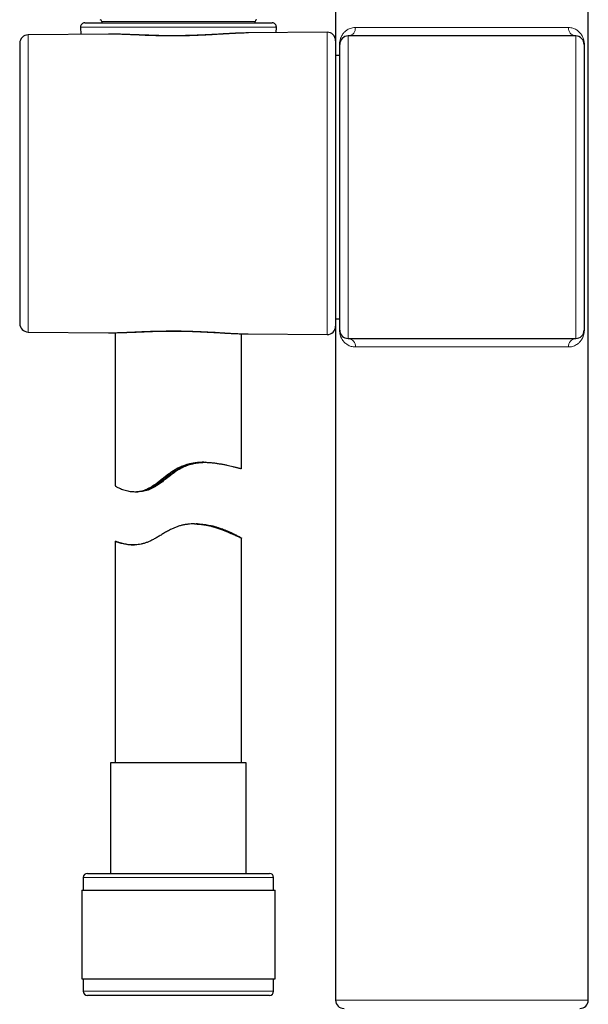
# Model space of a CAD drawing. Header units: millimetres. Extents: x 8 to 2236, y 12 to 2208.
# Tile 37 of 165: x 1069 to 1136, y 1597 to 1714. Entities that reach past the tile are written whole.
import ezdxf

# ---------------------------------------------------------------- set-up
doc = ezdxf.new("R2010")
doc.units = ezdxf.units.MM

msp = doc.modelspace()

# ---------------------------------------------------------------- linework, layer by layer
at = {"color": 7, "linetype": 'Continuous', "lineweight": 30}
for p, q in [((1106.02, 1717.68), (1106.02, 1711.59)), ((1136.02, 1597.68), (1136.02, 1717.68)), ((1078.26, 1713.88), (1078.26, 1713.72)), ((1096.46, 1713.72), (1096.46, 1713.88)), ((1075.74, 1713.2), (1075.77, 1712.34)), ((1076.24, 1713.72), (1098.49, 1713.72)), ((1098.96, 1712.54), (1098.99, 1713.2)), ((1079.08, 1712.37), (1069.51, 1712.28)), ((1079.12, 1712.37), (1079.08, 1712.37)), ((1105.01, 1712.59), (1095.64, 1712.51)), ((1095.66, 1712.51), (1095.64, 1712.51)), ((1106.02, 1711.59), (1106.02, 1677.69)), ((1134.52, 1712.15), (1107.52, 1712.15)), ((1068.52, 1711.28), (1068.52, 1678)), ((1106.52, 1677.23), (1106.52, 1711.15)), ((1135.52, 1711.15), (1135.52, 1677.23)), ((1106.52, 1709.82), (1106.02, 1709.82)), ((1106.02, 1678.55), (1106.52, 1678.55)), ((1106.02, 1677.69), (1106.02, 1597.68)), ((1069.51, 1677), (1079.07, 1676.91)), ((1079.07, 1676.91), (1079.3, 1676.91)), ((1079.86, 1676.92), (1079.86, 1658.73)), ((1094.86, 1660.77), (1094.86, 1676.79)), ((1095.58, 1676.77), (1095.63, 1676.77)), ((1095.63, 1676.77), (1105.01, 1676.69)), ((1107.52, 1676.23), (1134.52, 1676.23)), ((1082.19, 1658.04), (1082.54, 1658.04)), ((1089.28, 1654.21), (1089.15, 1654.21)), ((1089.48, 1654.21), (1089.27, 1654.2)), ((1089.61, 1654.21), (1089.48, 1654.21)), ((1079.86, 1652.15), (1079.86, 1625.84)), ((1094.86, 1625.84), (1094.86, 1652.52)), ((1079.31, 1625.84), (1079.31, 1612.72)), ((1095.41, 1625.84), (1079.31, 1625.84)), ((1095.41, 1612.72), (1095.41, 1625.84)), ((1076.06, 1612.22), (1076.06, 1610.72)), ((1076.56, 1612.72), (1098.16, 1612.72)), ((1098.16, 1612.72), (1098.16, 1612.72)), ((1098.66, 1610.72), (1098.66, 1612.22)), ((1075.89, 1610.72), (1075.89, 1600.22)), ((1075.89, 1610.72), (1098.83, 1610.72)), ((1098.83, 1610.72), (1098.84, 1610.72)), ((1098.84, 1600.22), (1098.84, 1610.72)), ((1075.89, 1600.22), (1098.83, 1600.22)), ((1076.06, 1600.22), (1076.06, 1598.72)), ((1098.66, 1598.72), (1098.66, 1600.22)), ((1098.83, 1600.22), (1098.84, 1600.22)), ((1098.16, 1598.22), (1076.56, 1598.22))]:
    msp.add_line(p, q, dxfattribs=at)
at = {"color": 252, "linetype": 'Continuous', "lineweight": 0}
for p, q in [((1096.46, 1713.88), (1078.26, 1713.88)), ((1098.99, 1713.2), (1075.74, 1713.2)), ((1069.51, 1712.28), (1069.51, 1677)), ((1105.01, 1676.69), (1105.01, 1712.59)), ((1107.52, 1712.15), (1107.52, 1676.23)), ((1134.52, 1676.23), (1134.52, 1712.15)), ((1106.49, 1709.82), (1106.49, 1711.15)), ((1106.52, 1711.15), (1106.49, 1711.15)), ((1135.52, 1711.15), (1135.55, 1711.15)), ((1135.55, 1711.15), (1135.55, 1677.23)), ((1106.49, 1677.23), (1106.49, 1678.55)), ((1106.49, 1677.23), (1106.52, 1677.23)), ((1135.55, 1677.23), (1135.52, 1677.23)), ((1133.67, 1675.23), (1108.36, 1675.23)), ((1098.66, 1612.22), (1076.06, 1612.22)), ((1076.06, 1598.72), (1098.66, 1598.72)), ((1106.02, 1597.68), (1136.02, 1597.68))]:
    msp.add_line(p, q, dxfattribs=at)
at = {"color": 7, "linetype": 'Continuous', "lineweight": 30}
for centre, radius, start, end in [((1078.06, 1713.88), 0.2, 0, 90), ((1096.66, 1713.88), 0.2, 90, 180), ((1076.24, 1713.22), 0.5, 90, 182.4813), ((1098.49, 1713.22), 0.5, 357.5187, 90), ((1069.52, 1711.28), 1, 90.5, 180), ((1105.02, 1711.59), 1, 360, 90.5), ((1107.52, 1711.15), 1, 90, 180), ((1134.52, 1711.15), 1, 0, 90), ((1069.52, 1678), 1, 180, 269.5), ((1105.02, 1677.69), 1, 269.5, 0), ((1107.52, 1677.23), 1, 180, 270), ((1134.52, 1677.23), 1, 270, 0), ((1076.56, 1612.22), 0.5, 90, 180), ((1098.16, 1612.22), 0.5, 0, 90), ((1076.56, 1598.72), 0.5, 180, 270), ((1098.16, 1598.72), 0.5, 270, 0), ((1107.02, 1597.68), 1, 180, 270), ((1135.02, 1597.68), 1, 270, 0)]:
    msp.add_arc(centre, radius, start, end, dxfattribs=at)
at = {"color": 252, "linetype": 'Continuous', "lineweight": 0}
for centre, radius, start, end in [((1107.42, 1713.08), 0.946, 280.4315, 3.9765), ((1134.62, 1713.08), 0.946, 176.0235, 259.5685), ((1107.44, 1675.3), 0.93, 355.4299, 84.8821), ((1134.6, 1675.3), 0.93, 95.1179, 184.5701)]:
    msp.add_arc(centre, radius, start, end, dxfattribs=at)
msp.add_ellipse((1121.02, 1713.15), major_axis=(15, 0), ratio=0.000615, start_param=3.708157, end_param=5.716621, dxfattribs=at)
for points, knots in [([(1106.49, 1711.15), (1106.49, 1711.19), (1106.49, 1711.26), (1106.5, 1711.37), (1106.51, 1711.48), (1106.54, 1711.61), (1106.57, 1711.75), (1106.61, 1711.88), (1106.68, 1712.04), (1106.77, 1712.21), (1106.88, 1712.39), (1107.01, 1712.55), (1107.15, 1712.68), (1107.32, 1712.82), (1107.52, 1712.95), (1107.77, 1713.05), (1108.03, 1713.12), (1108.23, 1713.15), (1108.34, 1713.15), (1108.36, 1713.15)], [0, 0, 0, 0, 0.019656, 0.039338, 0.063955, 0.088628, 0.128149, 0.16788, 0.207582, 0.281537, 0.355705, 0.430077, 0.504487, 0.578646, 0.679436, 0.780508, 0.881487, 0.982151, 1, 1, 1, 1]), ([(1133.67, 1713.15), (1133.76, 1713.14), (1133.93, 1713.14), (1134.17, 1713.08), (1134.4, 1713), (1134.6, 1712.89), (1134.79, 1712.76), (1134.95, 1712.62), (1135.1, 1712.46), (1135.22, 1712.28), (1135.33, 1712.09), (1135.41, 1711.92), (1135.46, 1711.76), (1135.49, 1711.64), (1135.52, 1711.51), (1135.54, 1711.38), (1135.55, 1711.27), (1135.55, 1711.2), (1135.55, 1711.16), (1135.55, 1711.15)], [0, 0, 0, 0, 0.0899666, 0.1802409, 0.2707063, 0.3611428, 0.451246, 0.5311486, 0.6111051, 0.6909722, 0.7632345, 0.8354039, 0.8664539, 0.8974791, 0.9295404, 0.9614643, 0.9778915, 0.994305, 1, 1, 1, 1]), ([(1095.64, 1712.51), (1095.54, 1712.51), (1095.32, 1712.51), (1094.96, 1712.5), (1094.56, 1712.48), (1094.15, 1712.46), (1093.71, 1712.44), (1093.26, 1712.41), (1092.8, 1712.39), (1092.33, 1712.36), (1091.85, 1712.33), (1091.36, 1712.3), (1090.87, 1712.27), (1090.39, 1712.25), (1089.93, 1712.23), (1089.48, 1712.21), (1089.03, 1712.19), (1088.58, 1712.18), (1088.01, 1712.16), (1087.32, 1712.15), (1086.62, 1712.15), (1086.04, 1712.16), (1085.57, 1712.16), (1085.12, 1712.17), (1084.68, 1712.18), (1084.24, 1712.2), (1083.7, 1712.21), (1083.05, 1712.24), (1082.41, 1712.27), (1081.87, 1712.29), (1081.45, 1712.31), (1081.04, 1712.33), (1080.65, 1712.34), (1080.27, 1712.35), (1079.8, 1712.36), (1079.41, 1712.37), (1079.17, 1712.37), (1079.12, 1712.37)], [0, 0, 0, 0, 0.022161, 0.048787, 0.075453, 0.103854, 0.132301, 0.160936, 0.189571, 0.218398, 0.247225, 0.276251, 0.305328, 0.33201, 0.358732, 0.383757, 0.408781, 0.433944, 0.459108, 0.503629, 0.548349, 0.574811, 0.601316, 0.626135, 0.650954, 0.675908, 0.700861, 0.744994, 0.789307, 0.816305, 0.843342, 0.868654, 0.893965, 0.919408, 0.944851, 0.989841, 1, 1, 1, 1]), ([(1079.3, 1676.91), (1079.3, 1676.91), (1079.43, 1676.91), (1079.7, 1676.91), (1080.1, 1676.92), (1080.51, 1676.93), (1080.93, 1676.95), (1081.36, 1676.97), (1081.82, 1676.98), (1082.29, 1677.01), (1082.78, 1677.03), (1083.28, 1677.05), (1083.79, 1677.07), (1084.31, 1677.09), (1084.84, 1677.1), (1085.38, 1677.11), (1085.9, 1677.12), (1086.4, 1677.13), (1086.87, 1677.13), (1087.33, 1677.12), (1087.78, 1677.12), (1088.23, 1677.11), (1088.8, 1677.1), (1089.48, 1677.07), (1090.16, 1677.04), (1090.73, 1677.01), (1091.18, 1676.99), (1091.61, 1676.97), (1092.03, 1676.94), (1092.45, 1676.91), (1092.96, 1676.88), (1093.56, 1676.85), (1094.23, 1676.81), (1094.85, 1676.79), (1095.3, 1676.77), (1095.53, 1676.77), (1095.58, 1676.77)], [0, 0, 0, 0, 0.001137, 0.029031, 0.056925, 0.08499, 0.113055, 0.141294, 0.169577, 0.199542, 0.22956, 0.259798, 0.290036, 0.320503, 0.350969, 0.381675, 0.412442, 0.439504, 0.466609, 0.491997, 0.517384, 0.542914, 0.568444, 0.613613, 0.658978, 0.686006, 0.713075, 0.738416, 0.763756, 0.789228, 0.814699, 0.859732, 0.904944, 0.946598, 0.988394, 1, 1, 1, 1]), ([(1108.36, 1675.23), (1108.28, 1675.23), (1108.1, 1675.24), (1107.87, 1675.29), (1107.64, 1675.37), (1107.43, 1675.48), (1107.25, 1675.61), (1107.08, 1675.76), (1106.94, 1675.92), (1106.81, 1676.09), (1106.7, 1676.28), (1106.63, 1676.46), (1106.58, 1676.61), (1106.54, 1676.73), (1106.52, 1676.87), (1106.5, 1677), (1106.49, 1677.11), (1106.49, 1677.18), (1106.49, 1677.22), (1106.49, 1677.23)], [0, 0, 0, 0, 0.089957, 0.180221, 0.270677, 0.361104, 0.451197, 0.53119, 0.611236, 0.691192, 0.763166, 0.835049, 0.866382, 0.897691, 0.930069, 0.962304, 0.978698, 0.995079, 1, 1, 1, 1]), ([(1135.55, 1677.23), (1135.55, 1677.19), (1135.55, 1677.12), (1135.54, 1677.01), (1135.53, 1676.9), (1135.5, 1676.77), (1135.47, 1676.63), (1135.42, 1676.5), (1135.36, 1676.34), (1135.27, 1676.16), (1135.15, 1675.98), (1135.02, 1675.83), (1134.88, 1675.69), (1134.71, 1675.56), (1134.51, 1675.43), (1134.27, 1675.32), (1134.01, 1675.25), (1133.8, 1675.23), (1133.69, 1675.23), (1133.67, 1675.23)], [0, 0, 0, 0, 0.019664, 0.039353, 0.06399, 0.088683, 0.128273, 0.168074, 0.207845, 0.28193, 0.35623, 0.430733, 0.505274, 0.579563, 0.680501, 0.781722, 0.88285, 0.983659, 1, 1, 1, 1])]:
    msp.add_open_spline(points, degree=3, knots=knots, dxfattribs=at)
at = {"color": 7, "linetype": 'Continuous', "lineweight": 30}
for points, knots in [([(1095.66, 1712.51), (1095.61, 1712.51), (1095.45, 1712.51), (1095.18, 1712.5), (1094.84, 1712.49), (1094.49, 1712.48), (1094.13, 1712.47), (1093.77, 1712.45), (1093.41, 1712.43), (1093.04, 1712.41), (1092.67, 1712.39), (1092.29, 1712.36), (1091.91, 1712.34), (1091.52, 1712.32), (1091.13, 1712.3), (1090.75, 1712.28), (1090.35, 1712.26), (1089.96, 1712.24), (1089.57, 1712.23), (1089.17, 1712.21), (1088.78, 1712.2), (1088.38, 1712.19), (1087.99, 1712.18), (1087.59, 1712.17), (1087.19, 1712.17), (1086.8, 1712.17), (1086.4, 1712.17), (1086.01, 1712.17), (1085.61, 1712.18), (1085.22, 1712.18), (1084.83, 1712.19), (1084.44, 1712.2), (1084.05, 1712.22), (1083.67, 1712.23), (1083.28, 1712.24), (1082.89, 1712.26), (1082.51, 1712.27), (1082.13, 1712.29), (1081.76, 1712.3), (1081.39, 1712.32), (1081.03, 1712.33), (1080.67, 1712.34), (1080.31, 1712.35), (1079.96, 1712.36), (1079.62, 1712.37), (1079.33, 1712.37), (1079.17, 1712.37), (1079.12, 1712.37)], [0, 0, 0, 0, 0.009958, 0.033607, 0.057194, 0.080702, 0.104117, 0.127413, 0.150585, 0.173673, 0.196686, 0.21965, 0.242594, 0.265565, 0.288208, 0.31088, 0.333535, 0.356058, 0.378361, 0.400545, 0.422785, 0.444966, 0.467123, 0.489288, 0.511486, 0.533557, 0.555682, 0.577922, 0.600189, 0.622363, 0.644404, 0.666455, 0.688804, 0.711334, 0.734018, 0.756829, 0.779739, 0.802718, 0.825738, 0.84877, 0.87178, 0.89476, 0.918075, 0.941622, 0.965202, 0.98884, 1, 1, 1, 1]), ([(1079.31, 1676.91), (1079.42, 1676.91), (1079.63, 1676.91), (1079.97, 1676.92), (1080.32, 1676.93), (1080.68, 1676.94), (1081.04, 1676.95), (1081.41, 1676.96), (1081.78, 1676.98), (1082.16, 1676.99), (1082.54, 1677.01), (1082.92, 1677.02), (1083.3, 1677.04), (1083.69, 1677.05), (1084.08, 1677.07), (1084.47, 1677.08), (1084.86, 1677.09), (1085.26, 1677.1), (1085.65, 1677.1), (1086.05, 1677.11), (1086.44, 1677.11), (1086.84, 1677.11), (1087.24, 1677.11), (1087.63, 1677.1), (1088.03, 1677.1), (1088.43, 1677.09), (1088.82, 1677.08), (1089.22, 1677.07), (1089.61, 1677.05), (1090, 1677.04), (1090.39, 1677.02), (1090.78, 1677), (1091.17, 1676.98), (1091.55, 1676.96), (1091.94, 1676.94), (1092.31, 1676.91), (1092.69, 1676.89), (1093.06, 1676.87), (1093.43, 1676.85), (1093.78, 1676.83), (1094.04, 1676.82), (1094.18, 1676.81), (1094.2, 1676.81)], [0, 0, 0, 0, 0.025293, 0.051735, 0.078115, 0.104459, 0.130796, 0.157159, 0.183139, 0.209134, 0.235085, 0.260885, 0.286446, 0.311883, 0.33731, 0.362634, 0.387892, 0.413121, 0.438309, 0.463355, 0.488293, 0.51322, 0.538146, 0.563078, 0.588023, 0.612987, 0.637978, 0.663005, 0.688076, 0.7132, 0.738354, 0.763752, 0.7892, 0.814709, 0.840288, 0.865948, 0.891698, 0.917549, 0.943511, 0.969596, 0.994438, 1, 1, 1, 1]), ([(1094.2, 1676.81), (1094.27, 1676.81), (1094.45, 1676.8), (1094.74, 1676.79), (1095.09, 1676.78), (1095.37, 1676.77), (1095.53, 1676.77), (1095.58, 1676.77)], [0, 0, 0, 0, 0.128393, 0.380135, 0.631785, 0.883511, 1, 1, 1, 1]), ([(1079.87, 1658.73), (1079.87, 1658.73), (1079.87, 1658.73), (1079.92, 1658.69), (1080.02, 1658.63), (1080.17, 1658.55), (1080.36, 1658.46), (1080.6, 1658.36), (1080.88, 1658.25), (1081.18, 1658.17), (1081.47, 1658.1), (1081.76, 1658.06), (1082.07, 1658.04), (1082.37, 1658.04), (1082.66, 1658.07), (1082.92, 1658.11), (1083.2, 1658.18), (1083.47, 1658.28), (1083.75, 1658.41), (1084.02, 1658.55), (1084.29, 1658.72), (1084.62, 1658.94), (1085.02, 1659.24), (1085.45, 1659.58), (1085.87, 1659.91), (1086.27, 1660.22), (1086.68, 1660.51), (1087.09, 1660.76), (1087.5, 1660.97), (1087.9, 1661.13), (1088.31, 1661.27), (1088.73, 1661.38), (1089.15, 1661.45), (1089.56, 1661.5), (1089.98, 1661.53), (1090.42, 1661.54), (1090.9, 1661.52), (1091.39, 1661.48), (1091.87, 1661.42), (1092.32, 1661.35), (1092.74, 1661.27), (1093.13, 1661.19), (1093.49, 1661.11), (1093.77, 1661.04), (1094, 1660.98), (1094.17, 1660.94), (1094.33, 1660.9), (1094.48, 1660.86), (1094.61, 1660.83), (1094.72, 1660.8), (1094.79, 1660.78), (1094.84, 1660.77), (1094.87, 1660.77), (1094.86, 1660.77), (1094.86, 1660.77)], [0, 0, 0, 0, 0.014549, 0.03919, 0.064028, 0.089258, 0.113577, 0.138049, 0.162748, 0.187761, 0.205913, 0.224149, 0.242484, 0.260948, 0.274667, 0.28847, 0.302371, 0.316389, 0.330094, 0.343896, 0.357771, 0.371701, 0.39601, 0.420432, 0.441291, 0.462191, 0.482639, 0.503192, 0.520719, 0.538391, 0.55621, 0.574183, 0.591681, 0.609304, 0.627041, 0.644883, 0.668123, 0.69154, 0.715287, 0.739187, 0.762841, 0.786633, 0.810638, 0.834933, 0.851052, 0.86717, 0.883475, 0.899779, 0.919744, 0.939801, 0.955434, 0.975895, 0.996457, 1, 1, 1, 1]), ([(1090.52, 1661.53), (1090.4, 1661.52), (1090.16, 1661.51), (1089.77, 1661.47), (1089.35, 1661.41), (1088.94, 1661.31), (1088.52, 1661.19), (1088.12, 1661.03), (1087.72, 1660.84), (1087.3, 1660.6), (1086.86, 1660.3), (1086.35, 1659.92), (1085.84, 1659.52), (1085.34, 1659.14), (1084.93, 1658.85), (1084.56, 1658.62), (1084.25, 1658.44), (1083.92, 1658.29), (1083.59, 1658.18), (1083.27, 1658.1), (1082.95, 1658.06), (1082.71, 1658.04), (1082.57, 1658.04), (1082.54, 1658.04)], [0, 0, 0, 0, 0.039482, 0.085933, 0.132696, 0.179822, 0.226089, 0.272755, 0.319816, 0.367273, 0.428086, 0.489222, 0.571473, 0.633685, 0.696166, 0.737065, 0.778192, 0.819635, 0.861512, 0.902487, 0.943858, 0.98556, 1, 1, 1, 1]), ([(1083.62, 1658.26), (1083.62, 1658.26), (1083.64, 1658.27), (1083.71, 1658.29), (1083.81, 1658.33), (1083.96, 1658.39), (1084.13, 1658.47), (1084.32, 1658.57), (1084.51, 1658.68), (1084.69, 1658.78), (1084.87, 1658.9), (1085.08, 1659.05), (1085.34, 1659.24), (1085.62, 1659.45), (1085.92, 1659.68), (1086.23, 1659.92), (1086.56, 1660.17), (1086.89, 1660.4), (1087.24, 1660.63), (1087.57, 1660.82), (1087.88, 1660.97), (1088.15, 1661.09), (1088.4, 1661.18), (1088.66, 1661.27), (1088.92, 1661.34), (1089.18, 1661.39), (1089.42, 1661.44), (1089.64, 1661.47), (1089.85, 1661.5), (1090.06, 1661.51), (1090.25, 1661.52), (1090.38, 1661.53), (1090.44, 1661.53), (1090.45, 1661.53)], [0, 0, 0, 0, 0.034921, 0.073787, 0.113171, 0.14811, 0.187043, 0.226555, 0.253703, 0.28104, 0.308548, 0.336219, 0.374894, 0.413878, 0.45367, 0.493685, 0.534048, 0.574632, 0.616046, 0.657857, 0.687458, 0.717279, 0.743821, 0.770538, 0.800154, 0.830016, 0.856602, 0.883358, 0.911012, 0.938849, 0.966861, 0.995052, 1, 1, 1, 1]), ([(1090.39, 1661.53), (1090.32, 1661.53), (1090.2, 1661.53), (1089.98, 1661.52), (1089.75, 1661.5), (1089.5, 1661.48), (1089.23, 1661.44), (1088.97, 1661.39), (1088.69, 1661.34), (1088.42, 1661.26), (1088.14, 1661.17), (1087.87, 1661.07), (1087.62, 1660.96), (1087.36, 1660.84), (1087.08, 1660.68), (1086.77, 1660.48), (1086.43, 1660.25), (1086.11, 1660), (1085.79, 1659.75), (1085.48, 1659.5), (1085.18, 1659.26), (1084.88, 1659.04), (1084.63, 1658.86), (1084.43, 1658.72), (1084.27, 1658.62), (1084.13, 1658.53), (1084, 1658.46), (1083.88, 1658.4), (1083.79, 1658.35), (1083.71, 1658.31), (1083.65, 1658.28), (1083.62, 1658.27), (1083.62, 1658.27), (1083.62, 1658.26)], [0, 0, 0, 0, 0.030949, 0.0614, 0.092077, 0.123113, 0.154652, 0.18383, 0.213237, 0.242945, 0.272904, 0.300307, 0.327903, 0.355681, 0.383635, 0.423791, 0.464271, 0.505562, 0.547083, 0.589123, 0.631448, 0.674876, 0.718812, 0.746356, 0.774087, 0.802015, 0.83016, 0.857716, 0.885479, 0.913442, 0.941611, 0.976463, 1, 1, 1, 1]), ([(1089.61, 1654.2), (1089.67, 1654.2), (1089.89, 1654.21), (1090.23, 1654.18), (1090.61, 1654.13), (1090.94, 1654.08), (1091.27, 1654.01), (1091.6, 1653.93), (1091.93, 1653.83), (1092.26, 1653.73), (1092.58, 1653.62), (1092.87, 1653.5), (1093.16, 1653.39), (1093.4, 1653.28), (1093.62, 1653.18), (1093.84, 1653.08), (1094.06, 1652.97), (1094.27, 1652.86), (1094.43, 1652.78), (1094.57, 1652.7), (1094.67, 1652.65), (1094.75, 1652.6), (1094.82, 1652.56), (1094.85, 1652.53), (1094.87, 1652.52), (1094.86, 1652.51), (1094.81, 1652.53), (1094.71, 1652.57), (1094.58, 1652.63), (1094.4, 1652.71), (1094.18, 1652.81), (1093.93, 1652.93), (1093.64, 1653.05), (1093.31, 1653.2), (1092.93, 1653.35), (1092.51, 1653.52), (1092.05, 1653.68), (1091.6, 1653.82), (1091.18, 1653.93), (1090.81, 1654.02), (1090.43, 1654.09), (1090.05, 1654.15), (1089.67, 1654.19), (1089.28, 1654.21), (1088.88, 1654.21), (1088.48, 1654.18), (1088.08, 1654.12), (1087.68, 1654.03), (1087.29, 1653.92), (1086.91, 1653.77), (1086.5, 1653.58), (1086.07, 1653.35), (1085.62, 1653.09), (1085.19, 1652.83), (1084.79, 1652.59), (1084.39, 1652.37), (1084, 1652.18), (1083.63, 1652.02), (1083.28, 1651.9), (1082.92, 1651.81), (1082.58, 1651.75), (1082.25, 1651.72), (1081.94, 1651.71), (1081.64, 1651.72), (1081.33, 1651.75), (1081.02, 1651.8), (1080.7, 1651.87), (1080.44, 1651.94), (1080.24, 1652), (1080.11, 1652.05), (1080.02, 1652.08), (1079.95, 1652.11), (1079.89, 1652.13), (1079.86, 1652.15), (1079.87, 1652.15), (1079.87, 1652.15)], [0, 0, 0, 0, 0.005816, 0.020606, 0.031783, 0.042961, 0.054299, 0.065638, 0.078467, 0.09134, 0.10429, 0.117279, 0.130326, 0.143413, 0.154137, 0.164885, 0.181525, 0.195745, 0.210027, 0.22183, 0.234187, 0.246588, 0.259079, 0.27162, 0.284235, 0.296903, 0.313527, 0.330271, 0.34715, 0.364303, 0.380952, 0.397703, 0.414655, 0.431705, 0.449933, 0.468386, 0.486953, 0.505755, 0.518849, 0.531992, 0.54424, 0.556539, 0.568421, 0.580293, 0.592238, 0.604263, 0.616382, 0.628272, 0.640264, 0.652354, 0.664529, 0.680339, 0.69622, 0.71079, 0.725399, 0.739472, 0.753612, 0.766381, 0.779255, 0.79225, 0.805363, 0.818095, 0.830907, 0.843788, 0.85673, 0.87495, 0.893434, 0.912047, 0.930924, 0.942613, 0.954302, 0.966131, 0.977959, 0.992451, 1, 1, 1, 1]), ([(1089.28, 1654.21), (1089.31, 1654.21), (1089.41, 1654.21), (1089.59, 1654.2), (1089.81, 1654.19), (1090.02, 1654.17), (1090.21, 1654.15), (1090.4, 1654.12), (1090.57, 1654.09), (1090.72, 1654.07), (1090.85, 1654.05), (1090.95, 1654.03), (1091.03, 1654.01), (1091.09, 1654), (1091.11, 1654), (1091.11, 1654), (1091.11, 1654)], [0, 0, 0, 0, 0.0251675, 0.0965651, 0.1683977, 0.240709, 0.3134392, 0.3916076, 0.4702886, 0.5500298, 0.6303192, 0.7109328, 0.7921289, 0.874239, 0.9576087, 1, 1, 1, 1]), ([(1079.87, 1652.16), (1079.88, 1652.15), (1079.9, 1652.15), (1080, 1652.12), (1080.14, 1652.08), (1080.32, 1652.03), (1080.49, 1651.98), (1080.69, 1651.93), (1080.94, 1651.87), (1081.25, 1651.81), (1081.57, 1651.76), (1081.86, 1651.73), (1082.06, 1651.72), (1082.13, 1651.72)], [0, 0, 0, 0, 0.105533, 0.212677, 0.320631, 0.430222, 0.496717, 0.563386, 0.670604, 0.764797, 0.8595, 0.942849, 1, 1, 1, 1])]:
    msp.add_open_spline(points, degree=3, knots=knots, dxfattribs=at)

doc.saveas('drawing.dxf')
